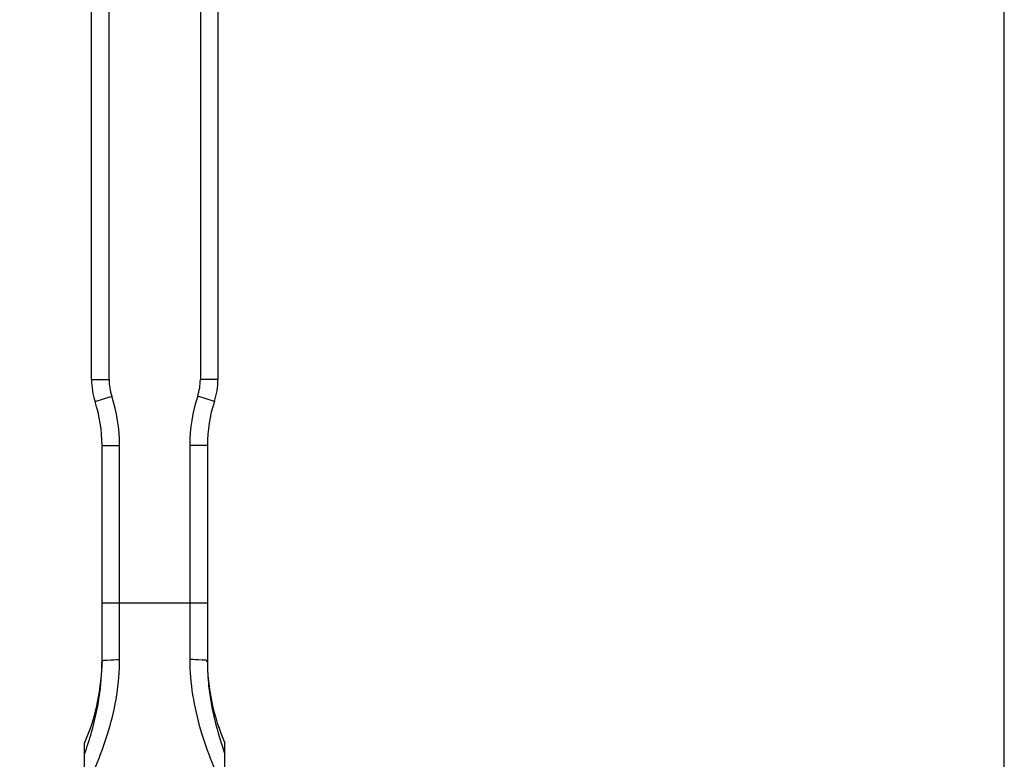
# Model space of a CAD drawing. Header units: millimetres. Extents: x 0 to 11890, y 0 to 8410.
# Tile 46 of 190: x 4024 to 4305, y 5836 to 6047. Entities that reach past the tile are written whole.
import ezdxf

# ---------------------------------------------------------------- set-up
doc = ezdxf.new("R2010")
doc.units = ezdxf.units.MM
doc.header["$LTSCALE"] = 653.95
doc.layers.get('0').update_dxf_attribs({"linetype": 'CONTINUOUS'})
doc.layers.add('304103000090DXF_CONTINUOUS_LINE', color=7, linetype='CONTINUOUS')
doc.layers.add('304199000001_DXF_DIMENSION', color=7, linetype='CONTINUOUS')
doc.styles.get("Standard").update_dxf_attribs({"font": 'txt', "width": 0.7})
doc.dimstyles.new('DIMSTYLE_1', dxfattribs={"dimtxt": 100, "dimasz": 60, "dimexe": 5, "dimexo": 0.2, "dimgap": 2.5, "dimtad": 1, "dimdsep": 46, "dimtxsty": 'Standard', "dimblk": '_FILLED', "dimblk1": '_FILLED', "dimblk2": '_FILLED', "dimcen": 0.09, "dimclrt": 5, "dimazin": 2, "dimtp": 0.01, "dimtm": 0.01, "dimtfac": 1, "dimtofl": 0, "dimtmove": 0, "dimatfit": 3, "dimldrblk": '_FILLED', "dimfxl": 0, "dimtolj": 1, "dimarcsym": 0})

# ---------------------------------------------------------------- blocks, each defined once
blk = doc.blocks.new('_FILLED')
at = {"color": 0, "linetype": 'ByBlock'}
blk.add_solid([(0, 0), (-1, 0.1667), (-1, -0.1667)], dxfattribs=at)
blk = doc.blocks.new('*D32')
at = {"layer": '304199000001_DXF_DIMENSION', "color": 2, "linetype": 'Continuous'}
for p, q in [((3719.92, 6169.54), (3719.92, 5570.11)), ((4304.92, 5656.09), (4304.92, 6169.54)), ((3719.92, 6119.54), (4012.42, 6119.54)), ((4304.92, 6119.54), (4012.42, 6119.54))]:
    blk.add_line(p, q, dxfattribs=at)
at = {"layer": '304199000001_DXF_DIMENSION', "color": 2, "linetype": 'Continuous', "xscale": 60, "yscale": 60, "zscale": 60, "rotation": 180}
blk.add_blockref('_FILLED', (3719.92, 6119.54), dxfattribs=at)
at = {"layer": '304199000001_DXF_DIMENSION', "color": 2, "linetype": 'Continuous', "xscale": 60, "yscale": 60, "zscale": 60}
blk.add_blockref('_FILLED', (4304.92, 6119.54), dxfattribs=at)

msp = doc.modelspace()

# ---------------------------------------------------------------- linework, layer by layer
at = {"layer": '304103000090DXF_CONTINUOUS_LINE', "color": 7, "linetype": 'Continuous'}
for p, q in [((4044.918, 5944.052), (4044.918, 6866.979)), ((4080.918, 6866.979), (4080.918, 5944.052)), ((4047.918, 5863.754), (4047.918, 5925.317)), ((4077.918, 5925.317), (4077.918, 5863.754)), ((4042.918, 5732.517), (4042.918, 5840.514)), ((4082.918, 5732.517), (4082.918, 5840.514))]:
    msp.add_line(p, q, dxfattribs=at)
at = {"layer": '304103000090DXF_CONTINUOUS_LINE', "color": 9, "linetype": 'Continuous'}
for p, q in [((4049.918, 5944.052), (4049.918, 6866.979)), ((4075.918, 6866.979), (4075.918, 5944.052)), ((4044.918, 5944.052), (4049.918, 5944.052)), ((4080.918, 5944.052), (4075.918, 5944.052)), ((4045.918, 5937.807), (4050.668, 5939.368)), ((4079.918, 5937.807), (4075.168, 5939.368)), ((4047.918, 5925.317), (4052.918, 5925.317)), ((4052.918, 5864.424), (4052.918, 5925.317)), ((4072.918, 5925.317), (4072.918, 5864.424)), ((4077.918, 5925.317), (4072.918, 5925.317)), ((4047.918, 5880.511), (4077.918, 5880.511))]:
    msp.add_line(p, q, dxfattribs=at)
at = {"layer": '304103000090DXF_CONTINUOUS_LINE', "color": 7, "linetype": 'Continuous'}
for centre, radius, start, end in [((4064.918, 5944.052), 20, 180, 198.19487), ((4060.918, 5944.052), 20, 341.80513, 360), ((4007.918, 5925.317), 40, 0, 18.19487), ((4117.918, 5925.317), 40, 161.80513, 180), ((3987.918, 5864.495), 60, 336.44354, 360), ((4137.918, 5864.495), 60, 180, 203.55646)]:
    msp.add_arc(centre, radius, start, end, dxfattribs=at)
at = {"layer": '304103000090DXF_CONTINUOUS_LINE', "color": 9, "linetype": 'Continuous'}
for centre, radius, start, end in [((4064.918, 5944.052), 15, 180, 198.19487), ((4060.918, 5944.052), 15, 341.80513, 360), ((4007.918, 5925.317), 45, 0, 18.19487), ((4117.918, 5925.317), 45, 161.80513, 180)]:
    msp.add_arc(centre, radius, start, end, dxfattribs=at)
for points, knots in [([(4042.918, 5826.123), (4045.419, 5832.12), (4050.716, 5844.316), (4052.918, 5857.652), (4052.918, 5864.424)], [0, 0, 0, 0, 0.4896443, 1, 1, 1, 1]), ([(4047.918, 5863.754), (4047.918, 5864.267), (4050.555, 5864.14), (4051.738, 5864.424), (4052.918, 5864.424)], [0, 0, 0, 0, 0.3029879, 1, 1, 1, 1]), ([(4072.918, 5864.424), (4072.918, 5857.652), (4075.12, 5844.316), (4080.418, 5832.12), (4082.918, 5826.123)], [0, 0, 0, 0, 0.5103502, 1, 1, 1, 1]), ([(4077.918, 5863.754), (4077.918, 5864.267), (4075.281, 5864.14), (4074.098, 5864.424), (4072.918, 5864.424)], [0, 0, 0, 0, 0.3029879, 1, 1, 1, 1]), ([(4042.918, 5837.426), (4043.64, 5839.483), (4046.416, 5847.989), (4047.918, 5856.98), (4047.918, 5863.754)], [0, 0, 0, 0, 0.2434824, 1, 1, 1, 1]), ([(4077.918, 5863.754), (4077.918, 5861.453), (4078.397, 5852.487), (4080.712, 5843.709), (4082.918, 5837.426)], [0, 0, 0, 0, 0.2568011, 1, 1, 1, 1])]:
    msp.add_open_spline(points, degree=3, knots=knots, dxfattribs=at)

# ---------------------------------------------------------------- dimensions: what is measured, and where the dimension line sits
at = {"layer": '304199000001_DXF_DIMENSION', "color": 2, "linetype": 'Continuous'}
dim = msp.add_linear_dim(base=(4304.918, 6119.54), p1=(3719.918, 5569.913), p2=(4304.918, 5655.891), dimstyle='DIMSTYLE_1', dxfattribs=at)
dim.commit()
dim.dimension.update_dxf_attribs({"geometry": '*D32', "text_midpoint": (4082.959, 6119.54), "dimtype": 160})

doc.saveas('drawing.dxf')
